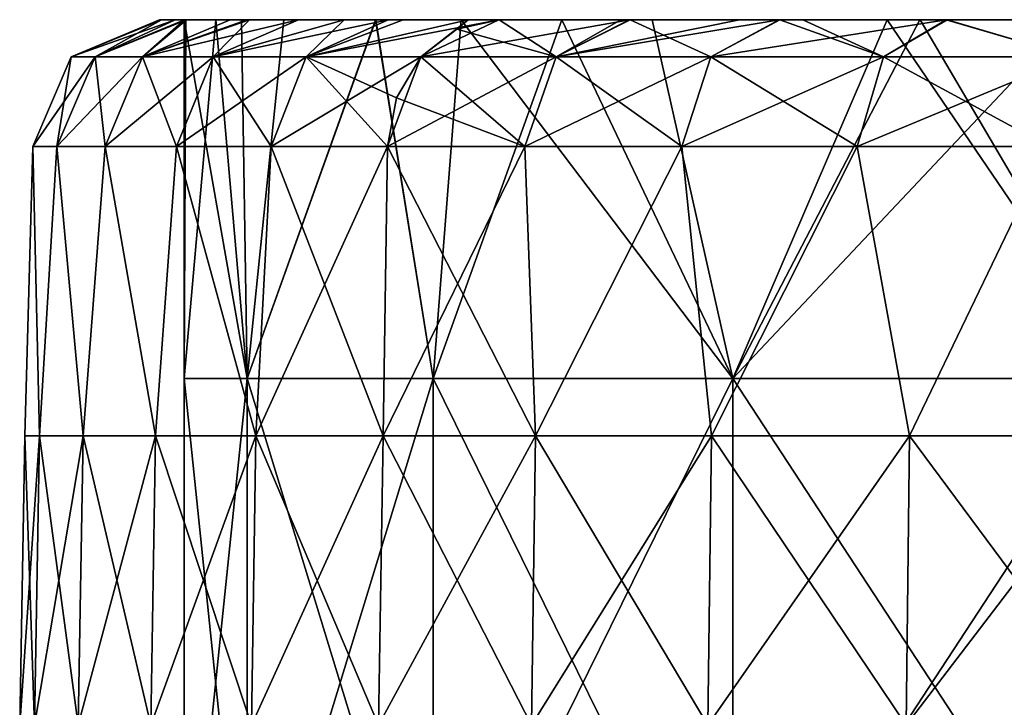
# Model space of a CAD drawing. Extents: x -65 to 803, y -691 to 80.
# Tile 111 of 256: x -42 to -26, y 69 to 80. Entities that reach past the tile are written whole.
import ezdxf

# ---------------------------------------------------------------- set-up
doc = ezdxf.new("R2010")
doc.units = 0
doc.header["$LTSCALE"] = 101.851852
for name, color, linetype in [('596', 7, 'CONTINUOUS'), ('597', 7, 'CONTINUOUS'), ('600', 7, 'CONTINUOUS'), ('601', 7, 'CONTINUOUS'), ('602', 7, 'CONTINUOUS'), ('603', 7, 'CONTINUOUS'), ('604', 7, 'CONTINUOUS'), ('605', 7, 'CONTINUOUS'), ('613', 7, 'CONTINUOUS')]:
    doc.layers.add(name, color=color, linetype=linetype)

msp = doc.modelspace()

# ---------------------------------------------------------------- linework, layer by layer
at = {"layer": '596', "linetype": 'CONTINUOUS'}
for points in [[(-39, 80, 0.002), (-38.114, 80, 8.264), (-38.977, 80, -1.349), (-39, 80, 0.002)], [(-38.977, 80, -1.349), (-38.114, 80, 8.264), (-30.13, 80, -1.313), (-38.977, 80, -1.349)], [(-38.977, 80, -1.349), (-30.13, 80, -1.313), (-38.511, 80, -6.159), (-38.977, 80, -1.349)], [(-38.511, 80, -6.159), (-30.13, 80, -1.313), (-37.453, 80, -10.875), (-38.511, 80, -6.159)], [(-36.031, 80, 14.924), (-34.705, 80, 17.791), (-38.114, 80, 8.264), (-36.031, 80, 14.924)], [(-38.114, 80, 8.264), (-34.705, 80, 17.791), (-28.04, 80, 8.111), (-38.114, 80, 8.264)], [(-38.114, 80, 8.264), (-28.04, 80, 8.111), (-30.13, 80, -1.313), (-38.114, 80, 8.264)], [(-37.453, 80, -10.875), (-30.13, 80, -1.313), (-27.649, 80, -10.737), (-37.453, 80, -10.875)], [(-37.453, 80, -10.875), (-27.649, 80, -10.737), (-36.035, 80, -14.915), (-37.453, 80, -10.875)], [(-36.035, 80, -14.915), (-27.649, 80, -10.737), (-33.143, 80, -20.556), (-36.035, 80, -14.915)], [(-31.741, 80, 22.661), (-28.101, 80, 27.043), (-34.705, 80, 17.791), (-31.741, 80, 22.661)], [(-34.705, 80, 17.791), (-28.101, 80, 27.043), (-25.716, 80, 17.535), (-34.705, 80, 17.791)], [(-34.705, 80, 17.791), (-25.716, 80, 17.535), (-28.04, 80, 8.111), (-34.705, 80, 17.791)], [(-33.143, 80, -20.556), (-27.649, 80, -10.737), (-23.238, 80, -20.161), (-33.143, 80, -20.556)], [(-33.143, 80, -20.556), (-23.238, 80, -20.161), (-27.594, 80, -27.56), (-33.143, 80, -20.556)], [(-30.13, 80, -1.313), (-28.04, 80, 8.111), (-21.521, 80, -1.313), (-30.13, 80, -1.313)], [(-30.13, 80, -1.313), (-21.521, 80, -1.313), (-27.649, 80, -10.737), (-30.13, 80, -1.313)], [(-27.585, 80, 27.569), (-21.675, 80, 32.422), (-28.101, 80, 27.043), (-27.585, 80, 27.569)], [(-28.101, 80, 27.043), (-21.675, 80, 32.422), (-18.661, 80, 26.959), (-28.101, 80, 27.043)], [(-28.101, 80, 27.043), (-18.661, 80, 26.959), (-25.716, 80, 17.535), (-28.101, 80, 27.043)], [(-28.04, 80, 8.111), (-25.716, 80, 17.535), (-18.693, 80, 8.111), (-28.04, 80, 8.111)], [(-28.04, 80, 8.111), (-18.693, 80, 8.111), (-21.521, 80, -1.313), (-28.04, 80, 8.111)], [(-27.649, 80, -10.737), (-21.521, 80, -1.313), (-18.433, 80, -10.737), (-27.649, 80, -10.737)], [(-27.649, 80, -10.737), (-18.433, 80, -10.737), (-23.238, 80, -20.161), (-27.649, 80, -10.737)], [(-27.594, 80, -27.56), (-23.238, 80, -20.161), (-25.248, 80, -29.724), (-27.594, 80, -27.56)]]:
    msp.add_3dface(points, dxfattribs=at)
at = {"layer": '597', "linetype": 'CONTINUOUS'}
for points in [[(-38.114, 80, 8.264), (-39, 80, 0.002), (-38.022, 74.441, 8.678), (-38.114, 80, 8.264)], [(-39, 80, 0.002), (-38.977, 80, -1.349), (-39, 74.441), (-39, 80, 0.002)], [(-39, 80, 0.002), (-39, 74.441), (-38.022, 74.441, 8.678), (-39, 80, 0.002)], [(-38.977, 80, -1.349), (-38.511, 80, -6.159), (-39, 74.441), (-38.977, 80, -1.349)], [(-38.511, 80, -6.159), (-38.022, 74.441, -8.678), (-39, 74.441), (-38.511, 80, -6.159)], [(-38.511, 80, -6.159), (-37.453, 80, -10.875), (-38.022, 74.441, -8.678), (-38.511, 80, -6.159)], [(-36.031, 80, 14.924), (-38.114, 80, 8.264), (-38.022, 74.441, 8.678), (-36.031, 80, 14.924)], [(-36.031, 80, 14.924), (-38.022, 74.441, 8.678), (-35.138, 74.441, 16.921), (-36.031, 80, 14.924)], [(-37.453, 80, -10.875), (-36.035, 80, -14.915), (-38.022, 74.441, -8.678), (-37.453, 80, -10.875)], [(-36.035, 80, -14.915), (-35.138, 74.441, -16.921), (-38.022, 74.441, -8.678), (-36.035, 80, -14.915)], [(-36.035, 80, -14.915), (-33.143, 80, -20.556), (-35.138, 74.441, -16.921), (-36.035, 80, -14.915)], [(-34.705, 80, 17.791), (-36.031, 80, 14.924), (-35.138, 74.441, 16.921), (-34.705, 80, 17.791)], [(-34.705, 80, 17.791), (-35.138, 74.441, 16.921), (-30.491, 74.441, 24.316), (-34.705, 80, 17.791)], [(-33.143, 80, -20.556), (-30.491, 74.441, -24.316), (-35.138, 74.441, -16.921), (-33.143, 80, -20.556)], [(-31.741, 80, 22.661), (-34.705, 80, 17.791), (-30.491, 74.441, 24.316), (-31.741, 80, 22.661)], [(-33.143, 80, -20.556), (-27.594, 80, -27.56), (-30.491, 74.441, -24.316), (-33.143, 80, -20.556)], [(-28.101, 80, 27.043), (-31.741, 80, 22.661), (-30.491, 74.441, 24.316), (-28.101, 80, 27.043)], [(-28.101, 80, 27.043), (-30.491, 74.441, 24.316), (-24.316, 74.441, 30.491), (-28.101, 80, 27.043)], [(-27.594, 80, -27.56), (-25.248, 80, -29.724), (-30.491, 74.441, -24.316), (-27.594, 80, -27.56)], [(-25.248, 80, -29.724), (-24.316, 74.441, -30.491), (-30.491, 74.441, -24.316), (-25.248, 80, -29.724)], [(-27.585, 80, 27.569), (-28.101, 80, 27.043), (-24.316, 74.441, 30.491), (-27.585, 80, 27.569)], [(-21.675, 80, 32.422), (-27.585, 80, 27.569), (-24.316, 74.441, 30.491), (-21.675, 80, 32.422)], [(-38.022, 65.017, -8.678), (-39, 65.017), (-38.022, 74.441, -8.678), (-38.022, 65.017, -8.678)], [(-39, 65.017), (-38.022, 65.017, 8.678), (-39, 74.441), (-39, 65.017)], [(-38.022, 74.441, -8.678), (-39, 65.017), (-39, 74.441), (-38.022, 74.441, -8.678)], [(-39, 74.441), (-38.022, 65.017, 8.678), (-38.022, 74.441, 8.678), (-39, 74.441)], [(-35.138, 65.017, -16.921), (-38.022, 65.017, -8.678), (-35.138, 74.441, -16.921), (-35.138, 65.017, -16.921)], [(-35.138, 74.441, -16.921), (-38.022, 65.017, -8.678), (-38.022, 74.441, -8.678), (-35.138, 74.441, -16.921)], [(-38.022, 65.017, 8.678), (-35.138, 65.017, 16.921), (-38.022, 74.441, 8.678), (-38.022, 65.017, 8.678)], [(-38.022, 74.441, 8.678), (-35.138, 65.017, 16.921), (-35.138, 74.441, 16.921), (-38.022, 74.441, 8.678)], [(-30.491, 65.017, -24.316), (-35.138, 65.017, -16.921), (-30.491, 74.441, -24.316), (-30.491, 65.017, -24.316)], [(-30.491, 74.441, -24.316), (-35.138, 65.017, -16.921), (-35.138, 74.441, -16.921), (-30.491, 74.441, -24.316)], [(-35.138, 65.017, 16.921), (-30.491, 65.017, 24.316), (-35.138, 74.441, 16.921), (-35.138, 65.017, 16.921)], [(-35.138, 74.441, 16.921), (-30.491, 65.017, 24.316), (-30.491, 74.441, 24.316), (-35.138, 74.441, 16.921)], [(-24.316, 65.017, -30.491), (-30.491, 65.017, -24.316), (-24.316, 74.441, -30.491), (-24.316, 65.017, -30.491)], [(-24.316, 74.441, -30.491), (-30.491, 65.017, -24.316), (-30.491, 74.441, -24.316), (-24.316, 74.441, -30.491)], [(-30.491, 65.017, 24.316), (-24.316, 65.017, 30.491), (-30.491, 74.441, 24.316), (-30.491, 65.017, 24.316)], [(-30.491, 74.441, 24.316), (-24.316, 65.017, 30.491), (-24.316, 74.441, 30.491), (-30.491, 74.441, 24.316)]]:
    msp.add_3dface(points, dxfattribs=at)
at = {"layer": '600', "color": 7, "linetype": 'CONTINUOUS'}
for points in [[(-34.117, 80, 19.698), (-34.773, 79.851, 20.076), (-33.232, 79.427, 23.665), (-34.117, 80, 19.698)], [(-32.228, 80, 22.658), (-34.117, 80, 19.698), (-33.232, 79.427, 23.665), (-32.228, 80, 22.658)], [(-32.085, 80, 22.859), (-32.228, 80, 22.658), (-33.232, 79.427, 23.665), (-32.085, 80, 22.859)], [(-30.833, 79.427, 26.717), (-32.085, 80, 22.859), (-33.232, 79.427, 23.665), (-30.833, 79.427, 26.717)], [(-29.762, 80, 25.811), (-32.085, 80, 22.859), (-30.833, 79.427, 26.717), (-29.762, 80, 25.811)], [(-28.153, 79.427, 29.526), (-29.762, 80, 25.811), (-30.833, 79.427, 26.717), (-28.153, 79.427, 29.526)], [(-29.407, 80, 26.215), (-29.762, 80, 25.811), (-28.153, 79.427, 29.526), (-29.407, 80, 26.215)], [(-27.168, 80, 28.529), (-29.407, 80, 26.215), (-28.153, 79.427, 29.526), (-27.168, 80, 28.529)], [(-25.219, 79.427, 32.069), (-27.168, 80, 28.529), (-28.153, 79.427, 29.526), (-25.219, 79.427, 32.069)], [(-26.107, 80, 29.503), (-27.168, 80, 28.529), (-25.219, 79.427, 32.069), (-26.107, 80, 29.503)], [(-34.773, 79.851, 20.076), (-35.331, 79.427, 20.399), (-33.232, 79.427, 23.665), (-34.773, 79.851, 20.076)]]:
    msp.add_3dface(points, dxfattribs=at)
at = {"layer": '601', "color": 7, "linetype": 'CONTINUOUS'}
for points in [[(-40.751, 79.427, 1.941), (-40.382, 79.427, 5.806), (-39.351, 80, 1.875), (-40.751, 79.427, 1.941)], [(-40.751, 79.427, -1.941), (-40.751, 79.427, 1.941), (-39.351, 80, -1.875), (-40.751, 79.427, -1.941)], [(-39.351, 80, -1.875), (-40.751, 79.427, 1.941), (-39.386, 80, 0.868), (-39.351, 80, -1.875)], [(-39.386, 80, 0.868), (-40.751, 79.427, 1.941), (-39.351, 80, 1.875), (-39.386, 80, 0.868)], [(-40.382, 79.427, -5.806), (-40.751, 79.427, -1.941), (-39.142, 80, -4.461), (-40.382, 79.427, -5.806)], [(-39.142, 80, -4.461), (-40.751, 79.427, -1.941), (-39.351, 80, -1.875), (-39.142, 80, -4.461)], [(-40.382, 79.427, 5.806), (-39.647, 79.427, 9.618), (-38.964, 80, 5.818), (-40.382, 79.427, 5.806)], [(-39.351, 80, 1.875), (-40.382, 79.427, 5.806), (-38.995, 80, 5.601), (-39.351, 80, 1.875)], [(-38.995, 80, 5.601), (-40.382, 79.427, 5.806), (-38.964, 80, 5.818), (-38.995, 80, 5.601)], [(-39.647, 79.427, -9.618), (-40.382, 79.427, -5.806), (-38.994, 80, -5.607), (-39.647, 79.427, -9.618)], [(-38.994, 80, -5.607), (-40.382, 79.427, -5.806), (-39.142, 80, -4.461), (-38.994, 80, -5.607)], [(-39.647, 79.427, 9.618), (-38.553, 79.427, 13.343), (-37.99, 80, 10.43), (-39.647, 79.427, 9.618)], [(-38.964, 80, 5.818), (-39.647, 79.427, 9.618), (-38.286, 80, 9.283), (-38.964, 80, 5.818)], [(-38.286, 80, 9.283), (-39.647, 79.427, 9.618), (-37.99, 80, 10.43), (-38.286, 80, 9.283)], [(-38.553, 79.427, -13.343), (-39.647, 79.427, -9.618), (-37.229, 80, -12.883), (-38.553, 79.427, -13.343)], [(-37.229, 80, -12.883), (-39.647, 79.427, -9.618), (-38.027, 80, -10.291), (-37.229, 80, -12.883)], [(-38.027, 80, -10.291), (-39.647, 79.427, -9.618), (-38.285, 80, -9.287), (-38.027, 80, -10.291)], [(-38.285, 80, -9.287), (-39.647, 79.427, -9.618), (-38.994, 80, -5.607), (-38.285, 80, -9.287)], [(-38.553, 79.427, 13.343), (-37.111, 79.427, 16.948), (-36.522, 80, 14.77), (-38.553, 79.427, 13.343)], [(-37.99, 80, 10.43), (-38.553, 79.427, 13.343), (-37.23, 80, 12.882), (-37.99, 80, 10.43)], [(-37.23, 80, 12.882), (-38.553, 79.427, 13.343), (-36.522, 80, 14.77), (-37.23, 80, 12.882)], [(-37.111, 79.427, -16.948), (-38.553, 79.427, -13.343), (-35.837, 80, -16.361), (-37.111, 79.427, -16.948)], [(-35.837, 80, -16.361), (-38.553, 79.427, -13.343), (-37.229, 80, -12.883), (-35.837, 80, -16.361)], [(-37.111, 79.427, 16.948), (-35.331, 79.427, 20.399), (-34.599, 80, 18.84), (-37.111, 79.427, 16.948)], [(-36.522, 80, 14.77), (-37.111, 79.427, 16.948), (-35.836, 80, 16.363), (-36.522, 80, 14.77)], [(-35.836, 80, 16.363), (-37.111, 79.427, 16.948), (-34.599, 80, 18.84), (-35.836, 80, 16.363)], [(-35.331, 79.427, -20.399), (-37.111, 79.427, -16.948), (-34.121, 80, -19.692), (-35.331, 79.427, -20.399)], [(-34.121, 80, -19.692), (-37.111, 79.427, -16.948), (-35.605, 80, -16.861), (-34.121, 80, -19.692)], [(-35.605, 80, -16.861), (-37.111, 79.427, -16.948), (-35.837, 80, -16.361), (-35.605, 80, -16.861)], [(-35.331, 79.427, 20.399), (-34.773, 79.851, 20.076), (-34.599, 80, 18.84), (-35.331, 79.427, 20.399)], [(-33.232, 79.427, -23.665), (-35.331, 79.427, -20.399), (-32.094, 80, -22.846), (-33.232, 79.427, -23.665)], [(-32.094, 80, -22.846), (-35.331, 79.427, -20.399), (-34.121, 80, -19.692), (-32.094, 80, -22.846)], [(-34.773, 79.851, 20.076), (-34.117, 80, 19.698), (-34.599, 80, 18.84), (-34.773, 79.851, 20.076)], [(-30.833, 79.427, -26.717), (-33.232, 79.427, -23.665), (-29.775, 80, -25.796), (-30.833, 79.427, -26.717)], [(-29.775, 80, -25.796), (-33.232, 79.427, -23.665), (-30.391, 80, -25.068), (-29.775, 80, -25.796)], [(-30.391, 80, -25.068), (-33.232, 79.427, -23.665), (-32.094, 80, -22.846), (-30.391, 80, -25.068)], [(-28.153, 79.427, -29.526), (-30.833, 79.427, -26.717), (-27.185, 80, -28.513), (-28.153, 79.427, -29.526)], [(-27.185, 80, -28.513), (-30.833, 79.427, -26.717), (-29.775, 80, -25.796), (-27.185, 80, -28.513)], [(-25.219, 79.427, -32.069), (-28.153, 79.427, -29.526), (-27.185, 80, -28.513), (-25.219, 79.427, -32.069)], [(-24.349, 80, -30.97), (-25.219, 79.427, -32.069), (-27.185, 80, -28.513), (-24.349, 80, -30.97)]]:
    msp.add_3dface(points, dxfattribs=at)
at = {"layer": '602', "color": 7, "linetype": 'CONTINUOUS'}
for points in [[(-40.751, 79.427, 1.941), (-40.751, 79.427, -1.941), (-41.348, 78.035, 1.97), (-40.751, 79.427, 1.941)], [(-40.974, 78.035, 5.891), (-40.751, 79.427, 1.941), (-41.348, 78.035, 1.97), (-40.974, 78.035, 5.891)], [(-40.751, 79.427, -1.941), (-40.382, 79.427, -5.806), (-41.348, 78.035, -1.97), (-40.751, 79.427, -1.941)], [(-41.348, 78.035, 1.97), (-40.751, 79.427, -1.941), (-41.348, 78.035, -1.97), (-41.348, 78.035, 1.97)], [(-41.348, 78.035, -1.97), (-40.382, 79.427, -5.806), (-40.974, 78.035, -5.891), (-41.348, 78.035, -1.97)], [(-40.382, 79.427, 5.806), (-40.751, 79.427, 1.941), (-40.974, 78.035, 5.891), (-40.382, 79.427, 5.806)], [(-40.228, 78.035, 9.759), (-40.382, 79.427, 5.806), (-40.974, 78.035, 5.891), (-40.228, 78.035, 9.759)], [(-40.382, 79.427, -5.806), (-39.647, 79.427, -9.618), (-40.974, 78.035, -5.891), (-40.382, 79.427, -5.806)], [(-40.974, 78.035, -5.891), (-39.647, 79.427, -9.618), (-40.228, 78.035, -9.759), (-40.974, 78.035, -5.891)], [(-39.647, 79.427, 9.618), (-40.382, 79.427, 5.806), (-40.228, 78.035, 9.759), (-39.647, 79.427, 9.618)], [(-39.118, 78.035, 13.539), (-39.647, 79.427, 9.618), (-40.228, 78.035, 9.759), (-39.118, 78.035, 13.539)], [(-39.647, 79.427, -9.618), (-38.553, 79.427, -13.343), (-40.228, 78.035, -9.759), (-39.647, 79.427, -9.618)], [(-40.228, 78.035, -9.759), (-38.553, 79.427, -13.343), (-39.118, 78.035, -13.539), (-40.228, 78.035, -9.759)], [(-38.553, 79.427, 13.343), (-39.647, 79.427, 9.618), (-39.118, 78.035, 13.539), (-38.553, 79.427, 13.343)], [(-37.654, 78.035, 17.196), (-38.553, 79.427, 13.343), (-39.118, 78.035, 13.539), (-37.654, 78.035, 17.196)], [(-38.553, 79.427, -13.343), (-37.111, 79.427, -16.948), (-39.118, 78.035, -13.539), (-38.553, 79.427, -13.343)], [(-39.118, 78.035, -13.539), (-37.111, 79.427, -16.948), (-37.654, 78.035, -17.196), (-39.118, 78.035, -13.539)], [(-37.111, 79.427, 16.948), (-38.553, 79.427, 13.343), (-37.654, 78.035, 17.196), (-37.111, 79.427, 16.948)], [(-35.849, 78.035, 20.698), (-37.111, 79.427, 16.948), (-37.654, 78.035, 17.196), (-35.849, 78.035, 20.698)], [(-37.111, 79.427, -16.948), (-35.331, 79.427, -20.399), (-37.654, 78.035, -17.196), (-37.111, 79.427, -16.948)], [(-37.654, 78.035, -17.196), (-35.331, 79.427, -20.399), (-35.849, 78.035, -20.698), (-37.654, 78.035, -17.196)], [(-35.331, 79.427, 20.399), (-37.111, 79.427, 16.948), (-35.709, 78.789, 20.617), (-35.331, 79.427, 20.399)], [(-37.111, 79.427, 16.948), (-35.849, 78.035, 20.698), (-35.709, 78.789, 20.617), (-37.111, 79.427, 16.948)], [(-35.331, 79.427, -20.399), (-33.232, 79.427, -23.665), (-35.849, 78.035, -20.698), (-35.331, 79.427, -20.399)], [(-35.849, 78.035, -20.698), (-33.232, 79.427, -23.665), (-33.719, 78.035, -24.012), (-35.849, 78.035, -20.698)], [(-33.232, 79.427, -23.665), (-30.833, 79.427, -26.717), (-33.719, 78.035, -24.012), (-33.232, 79.427, -23.665)], [(-33.719, 78.035, -24.012), (-30.833, 79.427, -26.717), (-31.284, 78.035, -27.108), (-33.719, 78.035, -24.012)], [(-30.833, 79.427, -26.717), (-28.153, 79.427, -29.526), (-31.284, 78.035, -27.108), (-30.833, 79.427, -26.717)], [(-31.284, 78.035, -27.108), (-28.153, 79.427, -29.526), (-28.566, 78.035, -29.959), (-31.284, 78.035, -27.108)], [(-28.153, 79.427, -29.526), (-25.219, 79.427, -32.069), (-28.566, 78.035, -29.959), (-28.153, 79.427, -29.526)], [(-28.566, 78.035, -29.959), (-25.219, 79.427, -32.069), (-25.589, 78.035, -32.539), (-28.566, 78.035, -29.959)]]:
    msp.add_3dface(points, dxfattribs=at)
at = {"layer": '603', "color": 7, "linetype": 'CONTINUOUS'}
for points in [[(-35.331, 79.427, 20.399), (-35.709, 78.789, 20.617), (-33.719, 78.035, 24.012), (-35.331, 79.427, 20.399)], [(-33.232, 79.427, 23.665), (-35.331, 79.427, 20.399), (-33.719, 78.035, 24.012), (-33.232, 79.427, 23.665)], [(-31.284, 78.035, 27.108), (-33.232, 79.427, 23.665), (-33.719, 78.035, 24.012), (-31.284, 78.035, 27.108)], [(-30.833, 79.427, 26.717), (-33.232, 79.427, 23.665), (-31.284, 78.035, 27.108), (-30.833, 79.427, 26.717)], [(-28.566, 78.035, 29.959), (-30.833, 79.427, 26.717), (-31.284, 78.035, 27.108), (-28.566, 78.035, 29.959)], [(-28.153, 79.427, 29.526), (-30.833, 79.427, 26.717), (-28.566, 78.035, 29.959), (-28.153, 79.427, 29.526)], [(-25.589, 78.035, 32.539), (-28.153, 79.427, 29.526), (-28.566, 78.035, 29.959), (-25.589, 78.035, 32.539)], [(-25.219, 79.427, 32.069), (-28.153, 79.427, 29.526), (-25.589, 78.035, 32.539), (-25.219, 79.427, 32.069)], [(-35.709, 78.789, 20.617), (-35.849, 78.035, 20.698), (-33.719, 78.035, 24.012), (-35.709, 78.789, 20.617)]]:
    msp.add_3dface(points, dxfattribs=at)
at = {"layer": '604', "color": 7, "linetype": 'CONTINUOUS'}
for points in [[(-35.849, 78.035, 20.698), (-35.917, 73.553, 20.737), (-33.553, 73.553, 24.377), (-35.849, 78.035, 20.698)], [(-33.719, 78.035, 24.012), (-35.849, 78.035, 20.698), (-33.553, 73.553, 24.377), (-33.719, 78.035, 24.012)], [(-31.284, 78.035, 27.108), (-33.719, 78.035, 24.012), (-33.553, 73.553, 24.377), (-31.284, 78.035, 27.108)], [(-31.284, 78.035, 27.108), (-33.553, 73.553, 24.377), (-30.821, 73.553, 27.751), (-31.284, 78.035, 27.108)], [(-28.566, 78.035, 29.959), (-31.284, 78.035, 27.108), (-30.821, 73.553, 27.751), (-28.566, 78.035, 29.959)], [(-28.566, 78.035, 29.959), (-30.821, 73.553, 27.751), (-27.751, 73.553, 30.821), (-28.566, 78.035, 29.959)], [(-25.589, 78.035, 32.539), (-28.566, 78.035, 29.959), (-27.751, 73.553, 30.821), (-25.589, 78.035, 32.539)], [(-25.589, 78.035, 32.539), (-27.751, 73.553, 30.821), (-24.377, 73.553, 33.553), (-25.589, 78.035, 32.539)], [(-35.985, 69.067, 20.776), (-33.616, 69.067, 24.423), (-35.917, 73.553, 20.737), (-35.985, 69.067, 20.776)], [(-35.917, 73.553, 20.737), (-33.616, 69.067, 24.423), (-33.553, 73.553, 24.377), (-35.917, 73.553, 20.737)], [(-33.616, 69.067, 24.423), (-30.879, 69.067, 27.804), (-33.553, 73.553, 24.377), (-33.616, 69.067, 24.423)], [(-33.553, 73.553, 24.377), (-30.879, 69.067, 27.804), (-30.821, 73.553, 27.751), (-33.553, 73.553, 24.377)], [(-30.879, 69.067, 27.804), (-27.804, 69.067, 30.879), (-30.821, 73.553, 27.751), (-30.879, 69.067, 27.804)], [(-30.821, 73.553, 27.751), (-27.804, 69.067, 30.879), (-27.751, 73.553, 30.821), (-30.821, 73.553, 27.751)], [(-27.804, 69.067, 30.879), (-24.423, 69.067, 33.616), (-27.751, 73.553, 30.821), (-27.804, 69.067, 30.879)], [(-27.751, 73.553, 30.821), (-24.423, 69.067, 33.616), (-24.377, 73.553, 33.553), (-27.751, 73.553, 30.821)]]:
    msp.add_3dface(points, dxfattribs=at)
at = {"layer": '605', "color": 7, "linetype": 'CONTINUOUS'}
for points in [[(-41.348, 78.035, 1.97), (-41.348, 78.035, -1.97), (-41.473, 73.553), (-41.348, 78.035, 1.97)], [(-41.348, 78.035, 1.97), (-41.473, 73.553), (-41.246, 73.553, 4.335), (-41.348, 78.035, 1.97)], [(-41.348, 78.035, -1.97), (-41.246, 73.553, -4.335), (-41.473, 73.553), (-41.348, 78.035, -1.97)], [(-40.974, 78.035, 5.891), (-41.348, 78.035, 1.97), (-41.246, 73.553, 4.335), (-40.974, 78.035, 5.891)], [(-41.348, 78.035, -1.97), (-40.974, 78.035, -5.891), (-41.246, 73.553, -4.335), (-41.348, 78.035, -1.97)], [(-40.974, 78.035, 5.891), (-41.246, 73.553, 4.335), (-40.567, 73.553, 8.623), (-40.974, 78.035, 5.891)], [(-40.974, 78.035, -5.891), (-40.567, 73.553, -8.623), (-41.246, 73.553, -4.335), (-40.974, 78.035, -5.891)], [(-40.228, 78.035, 9.759), (-40.974, 78.035, 5.891), (-40.567, 73.553, 8.623), (-40.228, 78.035, 9.759)], [(-40.974, 78.035, -5.891), (-40.228, 78.035, -9.759), (-40.567, 73.553, -8.623), (-40.974, 78.035, -5.891)], [(-40.228, 78.035, 9.759), (-40.567, 73.553, 8.623), (-39.444, 73.553, 12.816), (-40.228, 78.035, 9.759)], [(-40.228, 78.035, -9.759), (-39.444, 73.553, -12.816), (-40.567, 73.553, -8.623), (-40.228, 78.035, -9.759)], [(-39.118, 78.035, 13.539), (-40.228, 78.035, 9.759), (-39.444, 73.553, 12.816), (-39.118, 78.035, 13.539)], [(-40.228, 78.035, -9.759), (-39.118, 78.035, -13.539), (-39.444, 73.553, -12.816), (-40.228, 78.035, -9.759)], [(-39.118, 78.035, 13.539), (-39.444, 73.553, 12.816), (-37.888, 73.553, 16.869), (-39.118, 78.035, 13.539)], [(-39.118, 78.035, -13.539), (-37.888, 73.553, -16.869), (-39.444, 73.553, -12.816), (-39.118, 78.035, -13.539)], [(-37.654, 78.035, 17.196), (-39.118, 78.035, 13.539), (-37.888, 73.553, 16.869), (-37.654, 78.035, 17.196)], [(-39.118, 78.035, -13.539), (-37.654, 78.035, -17.196), (-37.888, 73.553, -16.869), (-39.118, 78.035, -13.539)], [(-35.917, 73.553, 20.737), (-37.654, 78.035, 17.196), (-37.888, 73.553, 16.869), (-35.917, 73.553, 20.737)], [(-37.654, 78.035, -17.196), (-35.849, 78.035, -20.698), (-37.888, 73.553, -16.869), (-37.654, 78.035, -17.196)], [(-35.849, 78.035, -20.698), (-35.917, 73.553, -20.737), (-37.888, 73.553, -16.869), (-35.849, 78.035, -20.698)], [(-35.849, 78.035, 20.698), (-37.654, 78.035, 17.196), (-35.917, 73.553, 20.737), (-35.849, 78.035, 20.698)], [(-35.849, 78.035, -20.698), (-33.719, 78.035, -24.012), (-35.917, 73.553, -20.737), (-35.849, 78.035, -20.698)], [(-33.719, 78.035, -24.012), (-33.553, 73.553, -24.377), (-35.917, 73.553, -20.737), (-33.719, 78.035, -24.012)], [(-33.719, 78.035, -24.012), (-31.284, 78.035, -27.108), (-33.553, 73.553, -24.377), (-33.719, 78.035, -24.012)], [(-31.284, 78.035, -27.108), (-30.821, 73.553, -27.751), (-33.553, 73.553, -24.377), (-31.284, 78.035, -27.108)], [(-31.284, 78.035, -27.108), (-28.566, 78.035, -29.959), (-30.821, 73.553, -27.751), (-31.284, 78.035, -27.108)], [(-28.566, 78.035, -29.959), (-27.751, 73.553, -30.821), (-30.821, 73.553, -27.751), (-28.566, 78.035, -29.959)], [(-28.566, 78.035, -29.959), (-25.589, 78.035, -32.539), (-27.751, 73.553, -30.821), (-28.566, 78.035, -29.959)], [(-25.589, 78.035, -32.539), (-24.377, 73.553, -33.553), (-27.751, 73.553, -30.821), (-25.589, 78.035, -32.539)], [(-41.324, 69.067, -4.343), (-41.552, 69.067), (-41.246, 73.553, -4.335), (-41.324, 69.067, -4.343)], [(-41.552, 69.067), (-41.324, 69.067, 4.343), (-41.473, 73.553), (-41.552, 69.067)], [(-41.246, 73.553, -4.335), (-41.552, 69.067), (-41.473, 73.553), (-41.246, 73.553, -4.335)], [(-41.473, 73.553), (-41.324, 69.067, 4.343), (-41.246, 73.553, 4.335), (-41.473, 73.553)], [(-40.644, 69.067, -8.639), (-41.324, 69.067, -4.343), (-40.567, 73.553, -8.623), (-40.644, 69.067, -8.639)], [(-40.567, 73.553, -8.623), (-41.324, 69.067, -4.343), (-41.246, 73.553, -4.335), (-40.567, 73.553, -8.623)], [(-41.324, 69.067, 4.343), (-40.644, 69.067, 8.639), (-41.246, 73.553, 4.335), (-41.324, 69.067, 4.343)], [(-41.246, 73.553, 4.335), (-40.644, 69.067, 8.639), (-40.567, 73.553, 8.623), (-41.246, 73.553, 4.335)], [(-39.518, 69.067, -12.84), (-40.644, 69.067, -8.639), (-39.444, 73.553, -12.816), (-39.518, 69.067, -12.84)], [(-39.444, 73.553, -12.816), (-40.644, 69.067, -8.639), (-40.567, 73.553, -8.623), (-39.444, 73.553, -12.816)], [(-40.644, 69.067, 8.639), (-39.518, 69.067, 12.84), (-40.567, 73.553, 8.623), (-40.644, 69.067, 8.639)], [(-40.567, 73.553, 8.623), (-39.518, 69.067, 12.84), (-39.444, 73.553, 12.816), (-40.567, 73.553, 8.623)], [(-37.959, 69.067, -16.901), (-39.518, 69.067, -12.84), (-37.888, 73.553, -16.869), (-37.959, 69.067, -16.901)], [(-37.888, 73.553, -16.869), (-39.518, 69.067, -12.84), (-39.444, 73.553, -12.816), (-37.888, 73.553, -16.869)], [(-39.518, 69.067, 12.84), (-37.959, 69.067, 16.901), (-39.444, 73.553, 12.816), (-39.518, 69.067, 12.84)], [(-39.444, 73.553, 12.816), (-37.959, 69.067, 16.901), (-37.888, 73.553, 16.869), (-39.444, 73.553, 12.816)], [(-37.959, 69.067, 16.901), (-35.985, 69.067, 20.776), (-37.888, 73.553, 16.869), (-37.959, 69.067, 16.901)], [(-35.985, 69.067, -20.776), (-37.959, 69.067, -16.901), (-35.917, 73.553, -20.737), (-35.985, 69.067, -20.776)], [(-35.917, 73.553, -20.737), (-37.959, 69.067, -16.901), (-37.888, 73.553, -16.869), (-35.917, 73.553, -20.737)], [(-35.985, 69.067, 20.776), (-35.917, 73.553, 20.737), (-37.888, 73.553, 16.869), (-35.985, 69.067, 20.776)], [(-33.616, 69.067, -24.423), (-35.985, 69.067, -20.776), (-33.553, 73.553, -24.377), (-33.616, 69.067, -24.423)], [(-33.553, 73.553, -24.377), (-35.985, 69.067, -20.776), (-35.917, 73.553, -20.737), (-33.553, 73.553, -24.377)], [(-30.879, 69.067, -27.804), (-33.616, 69.067, -24.423), (-30.821, 73.553, -27.751), (-30.879, 69.067, -27.804)], [(-30.821, 73.553, -27.751), (-33.616, 69.067, -24.423), (-33.553, 73.553, -24.377), (-30.821, 73.553, -27.751)], [(-27.804, 69.067, -30.879), (-30.879, 69.067, -27.804), (-27.751, 73.553, -30.821), (-27.804, 69.067, -30.879)], [(-27.751, 73.553, -30.821), (-30.879, 69.067, -27.804), (-30.821, 73.553, -27.751), (-27.751, 73.553, -30.821)], [(-24.423, 69.067, -33.616), (-27.804, 69.067, -30.879), (-24.377, 73.553, -33.553), (-24.423, 69.067, -33.616)], [(-24.377, 73.553, -33.553), (-27.804, 69.067, -30.879), (-27.751, 73.553, -30.821), (-24.377, 73.553, -33.553)]]:
    msp.add_3dface(points, dxfattribs=at)
at = {"layer": '613', "color": 7, "linetype": 'CONTINUOUS'}
for points in [[(-39.351, 80, -1.875), (-39.386, 80, 0.868), (-35.615, 80, -1.292), (-39.351, 80, -1.875)], [(-39.386, 80, 0.868), (-39.351, 80, 1.875), (-35.22, 80, 3.661), (-39.386, 80, 0.868)], [(-39.386, 80, 0.868), (-35.22, 80, 3.661), (-35.615, 80, -1.292), (-39.386, 80, 0.868)], [(-39.142, 80, -4.461), (-39.351, 80, -1.875), (-35.615, 80, -1.292), (-39.142, 80, -4.461)], [(-39.351, 80, 1.875), (-38.995, 80, 5.601), (-35.22, 80, 3.661), (-39.351, 80, 1.875)], [(-38.994, 80, -5.607), (-39.142, 80, -4.461), (-35.451, 80, -6.567), (-38.994, 80, -5.607)], [(-39.142, 80, -4.461), (-35.615, 80, -1.292), (-35.451, 80, -6.567), (-39.142, 80, -4.461)], [(-38.995, 80, 5.601), (-38.964, 80, 5.818), (-35.22, 80, 3.661), (-38.995, 80, 5.601)], [(-38.285, 80, -9.287), (-38.994, 80, -5.607), (-35.451, 80, -6.567), (-38.285, 80, -9.287)], [(-38.964, 80, 5.818), (-38.286, 80, 9.283), (-34.073, 80, 8.179), (-38.964, 80, 5.818)], [(-38.964, 80, 5.818), (-34.073, 80, 8.179), (-35.22, 80, 3.661), (-38.964, 80, 5.818)], [(-38.286, 80, 9.283), (-37.99, 80, 10.43), (-34.073, 80, 8.179), (-38.286, 80, 9.283)], [(-38.027, 80, -10.291), (-38.285, 80, -9.287), (-35.451, 80, -6.567), (-38.027, 80, -10.291)], [(-37.229, 80, -12.883), (-38.027, 80, -10.291), (-34.294, 80, -12.416), (-37.229, 80, -12.883)], [(-38.027, 80, -10.291), (-35.451, 80, -6.567), (-34.294, 80, -12.416), (-38.027, 80, -10.291)], [(-37.99, 80, 10.43), (-37.23, 80, 12.882), (-32.732, 80, 12.586), (-37.99, 80, 10.43)], [(-37.99, 80, 10.43), (-32.732, 80, 12.586), (-34.073, 80, 8.179), (-37.99, 80, 10.43)], [(-37.23, 80, 12.882), (-36.522, 80, 14.77), (-32.732, 80, 12.586), (-37.23, 80, 12.882)], [(-35.837, 80, -16.361), (-37.229, 80, -12.883), (-34.294, 80, -12.416), (-35.837, 80, -16.361)], [(-36.522, 80, 14.77), (-35.836, 80, 16.363), (-30.781, 80, 16.64), (-36.522, 80, 14.77)], [(-36.522, 80, 14.77), (-30.781, 80, 16.64), (-32.732, 80, 12.586), (-36.522, 80, 14.77)], [(-35.605, 80, -16.861), (-35.837, 80, -16.361), (-30.595, 80, -14.551), (-35.605, 80, -16.861)], [(-35.837, 80, -16.361), (-34.294, 80, -12.416), (-30.595, 80, -14.551), (-35.837, 80, -16.361)], [(-35.836, 80, 16.363), (-34.599, 80, 18.84), (-30.781, 80, 16.64), (-35.836, 80, 16.363)], [(-35.22, 80, 3.661), (-31.487, 80, 1.506), (-35.615, 80, -1.292), (-35.22, 80, 3.661)], [(-35.615, 80, -1.292), (-31.487, 80, 1.506), (-31.879, 80, -3.449), (-35.615, 80, -1.292)], [(-35.615, 80, -1.292), (-31.879, 80, -3.449), (-35.451, 80, -6.567), (-35.615, 80, -1.292)], [(-34.121, 80, -19.692), (-35.605, 80, -16.861), (-31.706, 80, -19.091), (-34.121, 80, -19.692)], [(-35.605, 80, -16.861), (-30.595, 80, -14.551), (-31.706, 80, -19.091), (-35.605, 80, -16.861)], [(-35.451, 80, -6.567), (-31.879, 80, -3.449), (-31.798, 80, -8.676), (-35.451, 80, -6.567)], [(-35.451, 80, -6.567), (-31.798, 80, -8.676), (-34.294, 80, -12.416), (-35.451, 80, -6.567)], [(-34.073, 80, 8.179), (-30.193, 80, 5.939), (-35.22, 80, 3.661), (-34.073, 80, 8.179)], [(-35.22, 80, 3.661), (-30.193, 80, 5.939), (-31.487, 80, 1.506), (-35.22, 80, 3.661)], [(-34.117, 80, 19.698), (-32.228, 80, 22.658), (-34.599, 80, 18.84), (-34.117, 80, 19.698)], [(-34.599, 80, 18.84), (-32.228, 80, 22.658), (-30.781, 80, 16.64), (-34.599, 80, 18.84)], [(-34.294, 80, -12.416), (-31.798, 80, -8.676), (-30.595, 80, -14.551), (-34.294, 80, -12.416)], [(-32.094, 80, -22.846), (-34.121, 80, -19.692), (-31.706, 80, -19.091), (-32.094, 80, -22.846)], [(-32.732, 80, 12.586), (-28.982, 80, 10.421), (-34.073, 80, 8.179), (-32.732, 80, 12.586)], [(-34.073, 80, 8.179), (-28.982, 80, 10.421), (-30.193, 80, 5.939), (-34.073, 80, 8.179)], [(-30.781, 80, 16.64), (-26.994, 80, 14.454), (-32.732, 80, 12.586), (-30.781, 80, 16.64)], [(-32.732, 80, 12.586), (-26.994, 80, 14.454), (-28.982, 80, 10.421), (-32.732, 80, 12.586)], [(-32.228, 80, 22.658), (-32.085, 80, 22.859), (-29.762, 80, 25.811), (-32.228, 80, 22.658)], [(-32.228, 80, 22.658), (-29.762, 80, 25.811), (-29.407, 80, 26.215), (-32.228, 80, 22.658)], [(-32.228, 80, 22.658), (-29.407, 80, 26.215), (-28.444, 80, 20.472), (-32.228, 80, 22.658)], [(-30.781, 80, 16.64), (-32.228, 80, 22.658), (-28.444, 80, 20.472), (-30.781, 80, 16.64)], [(-30.391, 80, -25.068), (-32.094, 80, -22.846), (-27.828, 80, -21.33), (-30.391, 80, -25.068)], [(-32.094, 80, -22.846), (-31.706, 80, -19.091), (-27.828, 80, -21.33), (-32.094, 80, -22.846)], [(-31.487, 80, 1.506), (-27.754, 80, -0.65), (-31.879, 80, -3.449), (-31.487, 80, 1.506)], [(-31.879, 80, -3.449), (-27.754, 80, -0.65), (-28.143, 80, -5.606), (-31.879, 80, -3.449)], [(-31.879, 80, -3.449), (-28.143, 80, -5.606), (-31.798, 80, -8.676), (-31.879, 80, -3.449)], [(-31.798, 80, -8.676), (-28.143, 80, -5.606), (-28.145, 80, -10.785), (-31.798, 80, -8.676)], [(-31.798, 80, -8.676), (-28.145, 80, -10.785), (-30.595, 80, -14.551), (-31.798, 80, -8.676)], [(-30.595, 80, -14.551), (-26.896, 80, -16.687), (-31.706, 80, -19.091), (-30.595, 80, -14.551)], [(-31.706, 80, -19.091), (-26.896, 80, -16.687), (-27.828, 80, -21.33), (-31.706, 80, -19.091)], [(-30.193, 80, 5.939), (-26.314, 80, 3.7), (-31.487, 80, 1.506), (-30.193, 80, 5.939)], [(-31.487, 80, 1.506), (-26.314, 80, 3.7), (-27.754, 80, -0.65), (-31.487, 80, 1.506)], [(-26.994, 80, 14.454), (-30.781, 80, 16.64), (-28.444, 80, 20.472), (-26.994, 80, 14.454)], [(-30.595, 80, -14.551), (-28.145, 80, -10.785), (-26.896, 80, -16.687), (-30.595, 80, -14.551)], [(-29.775, 80, -25.796), (-30.391, 80, -25.068), (-26.957, 80, -27.014), (-29.775, 80, -25.796)], [(-30.391, 80, -25.068), (-27.828, 80, -21.33), (-26.957, 80, -27.014), (-30.391, 80, -25.068)], [(-28.982, 80, 10.421), (-25.232, 80, 8.256), (-30.193, 80, 5.939), (-28.982, 80, 10.421)], [(-30.193, 80, 5.939), (-25.232, 80, 8.256), (-26.314, 80, 3.7), (-30.193, 80, 5.939)], [(-27.185, 80, -28.513), (-29.775, 80, -25.796), (-26.957, 80, -27.014), (-27.185, 80, -28.513)], [(-29.407, 80, 26.215), (-27.168, 80, 28.529), (-26.107, 80, 29.503), (-29.407, 80, 26.215)], [(-29.407, 80, 26.215), (-26.107, 80, 29.503), (-25.682, 80, 24.057), (-29.407, 80, 26.215)], [(-28.444, 80, 20.472), (-29.407, 80, 26.215), (-25.682, 80, 24.057), (-28.444, 80, 20.472)], [(-26.994, 80, 14.454), (-23.208, 80, 12.268), (-28.982, 80, 10.421), (-26.994, 80, 14.454)], [(-28.982, 80, 10.421), (-23.208, 80, 12.268), (-25.232, 80, 8.256), (-28.982, 80, 10.421)], [(-24.67, 80, 18.292), (-26.994, 80, 14.454), (-28.444, 80, 20.472), (-24.67, 80, 18.292)], [(-24.67, 80, 18.292), (-28.444, 80, 20.472), (-25.682, 80, 24.057), (-24.67, 80, 18.292)], [(-28.143, 80, -5.606), (-24.407, 80, -7.763), (-28.145, 80, -10.785), (-28.143, 80, -5.606)], [(-28.145, 80, -10.785), (-24.407, 80, -7.763), (-24.492, 80, -12.895), (-28.145, 80, -10.785)], [(-28.145, 80, -10.785), (-24.492, 80, -12.895), (-26.896, 80, -16.687), (-28.145, 80, -10.785)], [(-27.754, 80, -0.65), (-24.02, 80, -2.805), (-28.143, 80, -5.606), (-27.754, 80, -0.65)], [(-28.143, 80, -5.606), (-24.02, 80, -2.805), (-24.407, 80, -7.763), (-28.143, 80, -5.606)], [(-26.896, 80, -16.687), (-23.197, 80, -18.823), (-27.828, 80, -21.33), (-26.896, 80, -16.687)], [(-27.828, 80, -21.33), (-23.197, 80, -18.823), (-23.95, 80, -23.569), (-27.828, 80, -21.33)], [(-27.828, 80, -21.33), (-23.95, 80, -23.569), (-26.957, 80, -27.014), (-27.828, 80, -21.33)], [(-26.314, 80, 3.7), (-22.434, 80, 1.46), (-27.754, 80, -0.65), (-26.314, 80, 3.7)], [(-27.754, 80, -0.65), (-22.434, 80, 1.46), (-24.02, 80, -2.805), (-27.754, 80, -0.65)], [(-24.349, 80, -30.97), (-27.185, 80, -28.513), (-23.548, 80, -28.981), (-24.349, 80, -30.97)], [(-27.185, 80, -28.513), (-26.957, 80, -27.014), (-23.548, 80, -28.981), (-27.185, 80, -28.513)], [(-23.208, 80, 12.268), (-26.994, 80, 14.454), (-24.67, 80, 18.292), (-23.208, 80, 12.268)], [(-26.957, 80, -27.014), (-23.95, 80, -23.569), (-23.548, 80, -28.981), (-26.957, 80, -27.014)], [(-26.896, 80, -16.687), (-24.492, 80, -12.895), (-23.197, 80, -18.823), (-26.896, 80, -16.687)], [(-25.232, 80, 8.256), (-21.482, 80, 6.091), (-26.314, 80, 3.7), (-25.232, 80, 8.256)], [(-26.314, 80, 3.7), (-21.482, 80, 6.091), (-22.434, 80, 1.46), (-26.314, 80, 3.7)]]:
    msp.add_3dface(points, dxfattribs=at)

doc.saveas('drawing.dxf')
